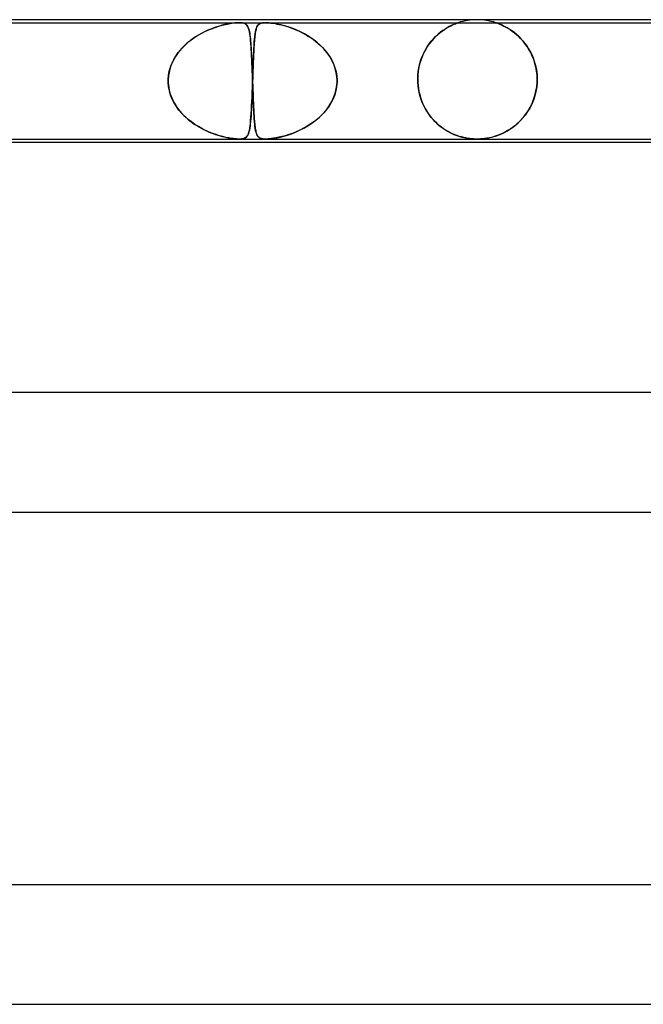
# Model space of a CAD drawing. Header units: millimetres. Extents: x -535 to 535, y -2 to 330.
# Tile 32 of 88: x -139 to -118, y 297 to 330. Entities that reach past the tile are written whole.
import ezdxf

# ---------------------------------------------------------------- set-up
doc = ezdxf.new("R2010")
doc.units = ezdxf.units.MM
doc.layers.add('HIDDEN', color=7, linetype='Continuous')
doc.layers.add('THICK', color=7, linetype='Continuous')

msp = doc.modelspace()

# ---------------------------------------------------------------- linework, layer by layer
at = {"layer": 'HIDDEN'}
for p, q in [((-153, 329.9), (-131.964, 329.9)), ((-132.916, 329.687), (-133.018, 329.644)), ((-133.009, 329.648), (-132.886, 329.699)), ((-132.815, 329.725), (-132.916, 329.687)), ((-132.886, 329.699), (-132.766, 329.742)), ((-132.717, 329.758), (-132.815, 329.725)), ((-132.766, 329.742), (-132.65, 329.78)), ((-132.623, 329.788), (-132.717, 329.758)), ((-132.65, 329.78), (-132.539, 329.811)), ((-132.533, 329.813), (-132.623, 329.788)), ((-132.539, 329.811), (-132.427, 329.838)), ((-132.445, 329.834), (-132.533, 329.813)), ((-132.358, 329.853), (-132.445, 329.834)), ((-132.427, 329.838), (-132.316, 329.861)), ((-132.271, 329.869), (-132.358, 329.853)), ((-132.316, 329.861), (-132.208, 329.879)), ((-132.187, 329.882), (-132.271, 329.869)), ((-132.208, 329.879), (-132.113, 329.891)), ((-132.107, 329.892), (-132.187, 329.882)), ((-132.113, 329.891), (-132.032, 329.898)), ((-132.032, 329.898), (-132.107, 329.892)), ((-132.032, 329.898), (-131.964, 329.9)), ((-131.963, 329.9), (-132.032, 329.898)), ((-131.964, 329.9), (-131.904, 329.898)), ((-131.964, 329.9), (-131.08, 329.9)), ((-131.903, 329.898), (-131.963, 329.9)), ((-131.904, 329.898), (-131.854, 329.892)), ((-131.85, 329.891), (-131.903, 329.898)), ((-131.854, 329.892), (-131.812, 329.882)), ((-131.803, 329.879), (-131.85, 329.891)), ((-131.812, 329.882), (-131.778, 329.869)), ((-131.762, 329.861), (-131.803, 329.879)), ((-131.778, 329.869), (-131.749, 329.853)), ((-131.73, 329.838), (-131.762, 329.861)), ((-131.749, 329.853), (-131.725, 329.834)), ((-131.704, 329.811), (-131.73, 329.838)), ((-131.725, 329.834), (-131.705, 329.813)), ((-131.705, 329.813), (-131.688, 329.788)), ((-131.683, 329.78), (-131.704, 329.811)), ((-131.688, 329.788), (-131.672, 329.758)), ((-131.665, 329.742), (-131.683, 329.78)), ((-131.672, 329.758), (-131.658, 329.725)), ((-131.648, 329.699), (-131.665, 329.742)), ((-131.658, 329.725), (-131.645, 329.687)), ((-131.634, 329.648), (-131.648, 329.699)), ((-131.645, 329.687), (-131.633, 329.644)), ((-131.4, 329.671), (-131.409, 329.634)), ((-131.404, 329.657), (-131.388, 329.711)), ((-131.39, 329.705), (-131.4, 329.671)), ((-131.38, 329.735), (-131.39, 329.705)), ((-131.388, 329.711), (-131.37, 329.757)), ((-131.368, 329.763), (-131.38, 329.735)), ((-131.37, 329.757), (-131.349, 329.796)), ((-131.354, 329.788), (-131.368, 329.763)), ((-131.34, 329.809), (-131.354, 329.788)), ((-131.349, 329.796), (-131.324, 329.828)), ((-131.323, 329.828), (-131.34, 329.809)), ((-131.324, 329.828), (-131.294, 329.853)), ((-131.305, 329.845), (-131.323, 329.828)), ((-131.285, 329.859), (-131.305, 329.845)), ((-131.294, 329.853), (-131.258, 329.873)), ((-131.26, 329.872), (-131.285, 329.859)), ((-131.231, 329.882), (-131.26, 329.872)), ((-131.258, 329.873), (-131.218, 329.886)), ((-131.197, 329.891), (-131.231, 329.882)), ((-131.218, 329.886), (-131.175, 329.894)), ((-131.158, 329.896), (-131.197, 329.891)), ((-131.175, 329.894), (-131.13, 329.899)), ((-131.112, 329.899), (-131.158, 329.896)), ((-131.13, 329.899), (-131.08, 329.9)), ((-131.027, 329.899), (-131.082, 329.9)), ((-131.08, 329.9), (-131.024, 329.899)), ((-131.08, 329.9), (-110.043, 329.9)), ((-130.962, 329.894), (-131.027, 329.899)), ((-131.024, 329.899), (-130.964, 329.895)), ((-130.964, 329.895), (-130.9, 329.888)), ((-130.886, 329.886), (-130.962, 329.894)), ((-130.9, 329.888), (-130.833, 329.879)), ((-130.795, 329.873), (-130.886, 329.886)), ((-130.833, 329.879), (-130.763, 329.868)), ((-130.688, 329.854), (-130.795, 329.873)), ((-130.763, 329.868), (-130.692, 329.855)), ((-130.692, 329.855), (-130.622, 329.84)), ((-130.573, 329.828), (-130.688, 329.854)), ((-130.622, 329.84), (-130.549, 329.823)), ((-130.451, 329.797), (-130.573, 329.828)), ((-130.549, 329.823), (-130.474, 329.803)), ((-130.474, 329.803), (-130.396, 329.781)), ((-130.324, 329.758), (-130.451, 329.797)), ((-130.396, 329.781), (-130.316, 329.756)), ((-130.191, 329.712), (-130.324, 329.758)), ((-130.316, 329.756), (-130.234, 329.728)), ((-130.234, 329.728), (-130.15, 329.696)), ((-130.054, 329.658), (-130.191, 329.712)), ((-130.15, 329.696), (-130.064, 329.662)), ((-125.154, 329.63), (-125.08, 329.681)), ((-125.069, 329.688), (-125.143, 329.638)), ((-125.08, 329.681), (-125.008, 329.726)), ((-124.998, 329.732), (-125.069, 329.688)), ((-125.008, 329.726), (-124.94, 329.764)), ((-124.93, 329.77), (-124.998, 329.732)), ((-124.94, 329.764), (-124.876, 329.797)), ((-124.867, 329.802), (-124.93, 329.77)), ((-124.876, 329.797), (-124.818, 329.824)), ((-124.809, 329.829), (-124.867, 329.802)), ((-124.818, 329.824), (-124.766, 329.847)), ((-124.758, 329.851), (-124.809, 329.829)), ((-124.766, 329.847), (-124.722, 329.865)), ((-124.716, 329.867), (-124.758, 329.851)), ((-124.722, 329.865), (-124.687, 329.878)), ((-124.684, 329.879), (-124.716, 329.867)), ((-124.687, 329.878), (-124.662, 329.888)), ((-124.661, 329.888), (-124.684, 329.879)), ((-124.662, 329.888), (-124.644, 329.894)), ((-124.645, 329.893), (-124.661, 329.888)), ((-124.634, 329.897), (-124.645, 329.893)), ((-124.644, 329.894), (-124.632, 329.897)), ((-124.627, 329.899), (-124.634, 329.897)), ((-124.632, 329.897), (-124.626, 329.899)), ((-124.625, 329.9), (-124.627, 329.899)), ((-124.626, 329.899), (-124.625, 329.9)), ((-123.373, 329.899), (-123.375, 329.9)), ((-123.375, 329.9), (-123.372, 329.899)), ((-123.363, 329.896), (-123.373, 329.899)), ((-123.372, 329.899), (-123.361, 329.895)), ((-123.345, 329.89), (-123.363, 329.896)), ((-123.361, 329.895), (-123.345, 329.89)), ((-123.318, 329.88), (-123.345, 329.89)), ((-123.345, 329.89), (-123.323, 329.882)), ((-123.323, 329.882), (-123.293, 329.871)), ((-123.282, 329.867), (-123.318, 329.88)), ((-123.293, 329.871), (-123.255, 329.856)), ((-123.236, 329.849), (-123.282, 329.867)), ((-123.255, 329.856), (-123.209, 329.837)), ((-123.183, 329.826), (-123.236, 329.849)), ((-123.209, 329.837), (-123.155, 329.814)), ((-123.124, 329.798), (-123.183, 329.826)), ((-123.155, 329.814), (-123.096, 329.785)), ((-123.059, 329.766), (-123.124, 329.798)), ((-123.096, 329.785), (-123.033, 329.752)), ((-122.99, 329.728), (-123.059, 329.766)), ((-123.033, 329.752), (-122.964, 329.713)), ((-122.918, 329.684), (-122.99, 329.728)), ((-122.964, 329.713), (-122.893, 329.668)), ((-122.843, 329.634), (-122.918, 329.684)), ((-133.527, 329.356), (-133.621, 329.285)), ((-133.612, 329.293), (-133.499, 329.376)), ((-133.43, 329.423), (-133.527, 329.356)), ((-133.499, 329.376), (-133.381, 329.454)), ((-133.329, 329.485), (-133.43, 329.423)), ((-133.381, 329.454), (-133.259, 329.525)), ((-133.227, 329.542), (-133.329, 329.485)), ((-133.259, 329.525), (-133.135, 329.59)), ((-133.122, 329.596), (-133.227, 329.542)), ((-133.135, 329.59), (-133.009, 329.648)), ((-133.018, 329.644), (-133.122, 329.596)), ((-131.621, 329.59), (-131.634, 329.648)), ((-131.633, 329.644), (-131.622, 329.596)), ((-131.622, 329.596), (-131.613, 329.542)), ((-131.61, 329.525), (-131.621, 329.59)), ((-131.613, 329.542), (-131.604, 329.485)), ((-131.599, 329.454), (-131.61, 329.525)), ((-131.604, 329.485), (-131.596, 329.423)), ((-131.59, 329.376), (-131.599, 329.454)), ((-131.596, 329.423), (-131.588, 329.356)), ((-131.582, 329.293), (-131.59, 329.376)), ((-131.588, 329.356), (-131.581, 329.285)), ((-131.458, 329.246), (-131.449, 329.346)), ((-131.45, 329.341), (-131.455, 329.281)), ((-131.444, 329.398), (-131.45, 329.341)), ((-131.449, 329.346), (-131.44, 329.438)), ((-131.439, 329.452), (-131.444, 329.398)), ((-131.44, 329.438), (-131.429, 329.521)), ((-131.432, 329.502), (-131.439, 329.452)), ((-131.425, 329.549), (-131.432, 329.502)), ((-131.429, 329.521), (-131.417, 329.594)), ((-131.418, 329.593), (-131.425, 329.549)), ((-131.409, 329.634), (-131.418, 329.593)), ((-131.417, 329.594), (-131.404, 329.657)), ((-130.064, 329.662), (-129.978, 329.624)), ((-129.915, 329.594), (-130.054, 329.658)), ((-129.978, 329.624), (-129.892, 329.584)), ((-129.773, 329.521), (-129.915, 329.594)), ((-129.892, 329.584), (-129.807, 329.54)), ((-129.807, 329.54), (-129.722, 329.492)), ((-129.633, 329.439), (-129.773, 329.521)), ((-129.722, 329.492), (-129.638, 329.442)), ((-129.638, 329.442), (-129.556, 329.388)), ((-129.496, 329.347), (-129.633, 329.439)), ((-129.556, 329.388), (-129.475, 329.331)), ((-129.366, 329.247), (-129.496, 329.347)), ((-125.531, 329.277), (-125.459, 329.36)), ((-125.444, 329.375), (-125.517, 329.293)), ((-125.459, 329.36), (-125.385, 329.437)), ((-125.37, 329.451), (-125.444, 329.375)), ((-125.385, 329.437), (-125.308, 329.508)), ((-125.295, 329.52), (-125.37, 329.451)), ((-125.308, 329.508), (-125.231, 329.573)), ((-125.219, 329.582), (-125.295, 329.52)), ((-125.231, 329.573), (-125.154, 329.63)), ((-125.143, 329.638), (-125.219, 329.582)), ((-122.893, 329.668), (-122.82, 329.618)), ((-122.767, 329.578), (-122.843, 329.634)), ((-122.82, 329.618), (-122.746, 329.562)), ((-122.69, 329.516), (-122.767, 329.578)), ((-122.746, 329.562), (-122.672, 329.501)), ((-122.614, 329.448), (-122.69, 329.516)), ((-122.672, 329.501), (-122.6, 329.435)), ((-122.538, 329.372), (-122.614, 329.448)), ((-122.6, 329.435), (-122.529, 329.363)), ((-122.464, 329.29), (-122.538, 329.372)), ((-122.529, 329.363), (-122.461, 329.287)), ((-133.881, 329.046), (-133.958, 328.958)), ((-133.918, 329.005), (-133.822, 329.107)), ((-133.799, 329.13), (-133.881, 329.046)), ((-133.822, 329.107), (-133.72, 329.203)), ((-133.712, 329.21), (-133.799, 329.13)), ((-133.72, 329.203), (-133.612, 329.293)), ((-133.621, 329.285), (-133.712, 329.21)), ((-131.574, 329.203), (-131.582, 329.293)), ((-131.581, 329.285), (-131.575, 329.21)), ((-131.575, 329.21), (-131.569, 329.13)), ((-131.567, 329.107), (-131.574, 329.203)), ((-131.569, 329.13), (-131.563, 329.046)), ((-131.561, 329.005), (-131.567, 329.107)), ((-131.563, 329.046), (-131.558, 328.958)), ((-131.478, 328.895), (-131.472, 329.02)), ((-131.469, 329.078), (-131.473, 329.003)), ((-131.472, 329.02), (-131.465, 329.137)), ((-131.464, 329.149), (-131.469, 329.078)), ((-131.465, 329.137), (-131.458, 329.246)), ((-131.46, 329.217), (-131.464, 329.149)), ((-131.455, 329.281), (-131.46, 329.217)), ((-129.475, 329.331), (-129.396, 329.271)), ((-129.396, 329.271), (-129.319, 329.207)), ((-129.244, 329.138), (-129.366, 329.247)), ((-129.319, 329.207), (-129.245, 329.139)), ((-129.245, 329.139), (-129.174, 329.068)), ((-129.129, 329.021), (-129.244, 329.138)), ((-129.174, 329.068), (-129.106, 328.994)), ((-129.025, 328.895), (-129.129, 329.021)), ((-125.726, 328.991), (-125.665, 329.092)), ((-125.654, 329.109), (-125.717, 329.007)), ((-125.665, 329.092), (-125.6, 329.187)), ((-125.587, 329.205), (-125.654, 329.109)), ((-125.6, 329.187), (-125.531, 329.277)), ((-125.517, 329.293), (-125.587, 329.205)), ((-122.392, 329.202), (-122.464, 329.29)), ((-122.461, 329.287), (-122.395, 329.205)), ((-122.395, 329.205), (-122.332, 329.119)), ((-122.323, 329.106), (-122.392, 329.202)), ((-122.332, 329.119), (-122.273, 329.027)), ((-122.259, 329.004), (-122.323, 329.106)), ((-122.273, 329.027), (-122.217, 328.93)), ((-134.157, 328.663), (-134.086, 328.782)), ((-134.095, 328.768), (-134.154, 328.668)), ((-134.03, 328.865), (-134.095, 328.768)), ((-134.086, 328.782), (-134.006, 328.897)), ((-133.958, 328.958), (-134.03, 328.865)), ((-134.006, 328.897), (-133.918, 329.005)), ((-131.554, 328.897), (-131.561, 329.005)), ((-131.558, 328.958), (-131.552, 328.865)), ((-131.548, 328.782), (-131.554, 328.897)), ((-131.552, 328.865), (-131.547, 328.768)), ((-131.542, 328.663), (-131.548, 328.782)), ((-131.547, 328.768), (-131.543, 328.668)), ((-131.49, 328.62), (-131.484, 328.761)), ((-131.484, 328.76), (-131.488, 328.673)), ((-131.484, 328.761), (-131.478, 328.895)), ((-131.481, 328.845), (-131.484, 328.76)), ((-131.477, 328.925), (-131.481, 328.845)), ((-131.473, 329.003), (-131.477, 328.925)), ((-129.106, 328.994), (-129.042, 328.917)), ((-129.042, 328.917), (-128.982, 328.837)), ((-128.932, 328.762), (-129.025, 328.895)), ((-128.982, 328.837), (-128.926, 328.753)), ((-128.852, 328.621), (-128.932, 328.762)), ((-128.926, 328.753), (-128.876, 328.667)), ((-125.877, 328.652), (-125.833, 328.77)), ((-125.827, 328.785), (-125.873, 328.664)), ((-125.833, 328.77), (-125.782, 328.883)), ((-125.775, 328.899), (-125.827, 328.785)), ((-125.782, 328.883), (-125.726, 328.991)), ((-125.717, 329.007), (-125.775, 328.899)), ((-122.2, 328.896), (-122.259, 329.004)), ((-122.217, 328.93), (-122.167, 328.828)), ((-122.146, 328.782), (-122.2, 328.896)), ((-122.167, 328.828), (-122.121, 328.721)), ((-122.099, 328.662), (-122.146, 328.782)), ((-122.121, 328.721), (-122.081, 328.609)), ((-134.305, 328.274), (-134.267, 328.407)), ((-134.251, 328.455), (-134.287, 328.344)), ((-134.267, 328.407), (-134.218, 328.537)), ((-134.206, 328.563), (-134.251, 328.455)), ((-134.218, 328.537), (-134.157, 328.663)), ((-134.154, 328.668), (-134.206, 328.563)), ((-131.543, 328.668), (-131.538, 328.563)), ((-131.537, 328.537), (-131.542, 328.663)), ((-131.538, 328.563), (-131.533, 328.455)), ((-131.531, 328.407), (-131.537, 328.537)), ((-131.533, 328.455), (-131.529, 328.344)), ((-131.526, 328.274), (-131.531, 328.407)), ((-131.499, 328.395), (-131.502, 328.298)), ((-131.501, 328.318), (-131.496, 328.472)), ((-131.495, 328.49), (-131.499, 328.395)), ((-131.496, 328.472), (-131.49, 328.62)), ((-131.491, 328.583), (-131.495, 328.49)), ((-131.488, 328.673), (-131.491, 328.583)), ((-128.876, 328.667), (-128.83, 328.577)), ((-128.786, 328.472), (-128.852, 328.621)), ((-128.83, 328.577), (-128.791, 328.485)), ((-128.791, 328.485), (-128.757, 328.391)), ((-128.735, 328.318), (-128.786, 328.472)), ((-128.757, 328.391), (-128.729, 328.295)), ((-125.943, 328.409), (-125.966, 328.275)), ((-125.966, 328.269), (-125.945, 328.4)), ((-125.945, 328.4), (-125.915, 328.528)), ((-125.912, 328.539), (-125.943, 328.409)), ((-125.915, 328.528), (-125.877, 328.652)), ((-125.873, 328.664), (-125.912, 328.539)), ((-122.059, 328.537), (-122.099, 328.662)), ((-122.081, 328.609), (-122.047, 328.493)), ((-122.027, 328.408), (-122.059, 328.537)), ((-122.047, 328.493), (-122.02, 328.373)), ((-122.003, 328.275), (-122.027, 328.408)), ((-122.02, 328.373), (-122, 328.251)), ((-134.341, 328), (-134.329, 328.138)), ((-134.332, 328.116), (-134.341, 328)), ((-134.314, 328.23), (-134.332, 328.116)), ((-134.329, 328.138), (-134.305, 328.274)), ((-134.287, 328.344), (-134.314, 328.23)), ((-131.529, 328.344), (-131.525, 328.23)), ((-131.521, 328.138), (-131.526, 328.274)), ((-131.525, 328.23), (-131.52, 328.116)), ((-131.516, 328), (-131.521, 328.138)), ((-131.52, 328.116), (-131.516, 328)), ((-131.512, 328), (-131.507, 328.16)), ((-131.509, 328.101), (-131.512, 328)), ((-131.505, 328.2), (-131.509, 328.101)), ((-131.507, 328.16), (-131.501, 328.318)), ((-131.502, 328.298), (-131.505, 328.2)), ((-128.702, 328.16), (-128.735, 328.318)), ((-128.729, 328.295), (-128.709, 328.198)), ((-128.709, 328.198), (-128.695, 328.1)), ((-128.688, 328), (-128.702, 328.16)), ((-128.695, 328.1), (-128.688, 328)), ((-125.98, 328.139), (-125.984, 328)), ((-125.984, 328), (-125.98, 328.136)), ((-125.966, 328.275), (-125.98, 328.139)), ((-125.98, 328.136), (-125.966, 328.269)), ((-121.989, 328.138), (-122.003, 328.275)), ((-122, 328.251), (-121.988, 328.126)), ((-121.984, 328), (-121.989, 328.138)), ((-121.988, 328.126), (-121.984, 328)), ((-134.342, 327.983), (-134.341, 328)), ((-134.341, 328), (-134.342, 327.983)), ((-134.342, 327.967), (-134.342, 327.983)), ((-134.342, 327.983), (-134.342, 327.967)), ((-134.342, 327.95), (-134.342, 327.967)), ((-134.342, 327.967), (-134.342, 327.95)), ((-134.342, 327.933), (-134.342, 327.95)), ((-134.342, 327.95), (-134.342, 327.933)), ((-134.341, 327.917), (-134.342, 327.933)), ((-134.342, 327.933), (-134.341, 327.917)), ((-134.341, 327.9), (-134.341, 327.917)), ((-134.341, 327.917), (-134.341, 327.9)), ((-134.329, 327.756), (-134.341, 327.9)), ((-134.341, 327.9), (-134.335, 327.811)), ((-134.335, 327.811), (-134.323, 327.722)), ((-134.302, 327.613), (-134.329, 327.756)), ((-134.323, 327.722), (-134.307, 327.635)), ((-131.528, 327.571), (-131.522, 327.734)), ((-131.521, 327.759), (-131.526, 327.621)), ((-131.522, 327.734), (-131.516, 327.9)), ((-131.516, 327.9), (-131.521, 327.759)), ((-131.516, 328), (-131.516, 327.983)), ((-131.516, 327.983), (-131.516, 328)), ((-131.516, 327.983), (-131.515, 327.967)), ((-131.515, 327.967), (-131.516, 327.983)), ((-131.515, 327.917), (-131.516, 327.9)), ((-131.516, 327.9), (-131.515, 327.917)), ((-131.515, 327.967), (-131.514, 327.95)), ((-131.514, 327.95), (-131.515, 327.967)), ((-131.514, 327.95), (-131.515, 327.933)), ((-131.515, 327.933), (-131.514, 327.95)), ((-131.515, 327.933), (-131.515, 327.917)), ((-131.515, 327.917), (-131.515, 327.933)), ((-131.513, 327.983), (-131.514, 327.967)), ((-131.514, 327.967), (-131.513, 327.983)), ((-131.514, 327.967), (-131.514, 327.95)), ((-131.514, 327.95), (-131.514, 327.967)), ((-131.514, 327.95), (-131.514, 327.933)), ((-131.514, 327.933), (-131.514, 327.95)), ((-131.514, 327.933), (-131.513, 327.917)), ((-131.513, 327.917), (-131.514, 327.933)), ((-131.512, 328), (-131.513, 327.983)), ((-131.513, 327.983), (-131.512, 328)), ((-131.513, 327.917), (-131.513, 327.9)), ((-131.513, 327.9), (-131.513, 327.917)), ((-131.513, 327.9), (-131.509, 327.811)), ((-131.508, 327.757), (-131.513, 327.9)), ((-131.509, 327.811), (-131.506, 327.722)), ((-131.502, 327.615), (-131.508, 327.757)), ((-131.506, 327.722), (-131.503, 327.635)), ((-128.738, 327.571), (-128.703, 327.734)), ((-128.7, 327.759), (-128.725, 327.621)), ((-128.703, 327.734), (-128.688, 327.9)), ((-128.688, 327.9), (-128.7, 327.759)), ((-128.687, 327.983), (-128.688, 328)), ((-128.688, 328), (-128.687, 327.983)), ((-128.688, 327.9), (-128.687, 327.917)), ((-128.687, 327.917), (-128.688, 327.9)), ((-128.687, 327.967), (-128.687, 327.983)), ((-128.687, 327.983), (-128.687, 327.967)), ((-128.687, 327.95), (-128.687, 327.967)), ((-128.687, 327.967), (-128.687, 327.95)), ((-128.687, 327.933), (-128.687, 327.95)), ((-128.687, 327.95), (-128.687, 327.933)), ((-128.687, 327.917), (-128.687, 327.933)), ((-128.687, 327.933), (-128.687, 327.917)), ((-125.984, 327.983), (-125.984, 328)), ((-125.984, 328), (-125.984, 327.983)), ((-125.984, 327.967), (-125.984, 327.983)), ((-125.984, 327.983), (-125.984, 327.967)), ((-125.984, 327.95), (-125.984, 327.967)), ((-125.984, 327.967), (-125.984, 327.95)), ((-125.983, 327.933), (-125.984, 327.95)), ((-125.984, 327.95), (-125.983, 327.933)), ((-125.982, 327.917), (-125.983, 327.933)), ((-125.983, 327.933), (-125.982, 327.917)), ((-125.982, 327.9), (-125.982, 327.917)), ((-125.982, 327.917), (-125.982, 327.9)), ((-125.982, 327.9), (-125.974, 327.795)), ((-125.973, 327.788), (-125.982, 327.9)), ((-125.974, 327.795), (-125.96, 327.692)), ((-125.958, 327.678), (-125.973, 327.788)), ((-125.96, 327.692), (-125.942, 327.589)), ((-122, 327.747), (-122.025, 327.596)), ((-122.023, 327.606), (-121.999, 327.752)), ((-121.986, 327.9), (-122, 327.747)), ((-121.999, 327.752), (-121.986, 327.9)), ((-121.985, 327.917), (-121.986, 327.9)), ((-121.986, 327.9), (-121.985, 327.917)), ((-121.984, 327.95), (-121.985, 327.933)), ((-121.985, 327.933), (-121.984, 327.95)), ((-121.985, 327.933), (-121.985, 327.917)), ((-121.985, 327.917), (-121.985, 327.933)), ((-121.984, 328), (-121.984, 327.983)), ((-121.984, 327.983), (-121.984, 328)), ((-121.984, 327.983), (-121.984, 327.967)), ((-121.984, 327.967), (-121.984, 327.983)), ((-121.984, 327.967), (-121.984, 327.95)), ((-121.984, 327.95), (-121.984, 327.967)), ((-134.307, 327.635), (-134.284, 327.548)), ((-134.261, 327.474), (-134.302, 327.613)), ((-134.284, 327.548), (-134.257, 327.463)), ((-134.207, 327.34), (-134.261, 327.474)), ((-134.257, 327.463), (-134.225, 327.38)), ((-134.225, 327.38), (-134.188, 327.298)), ((-131.541, 327.262), (-131.534, 327.414)), ((-131.531, 327.485), (-131.537, 327.353)), ((-131.534, 327.414), (-131.528, 327.571)), ((-131.526, 327.621), (-131.531, 327.485)), ((-131.503, 327.635), (-131.5, 327.548)), ((-131.497, 327.477), (-131.502, 327.615)), ((-131.5, 327.548), (-131.497, 327.463)), ((-131.492, 327.343), (-131.497, 327.477)), ((-131.497, 327.463), (-131.494, 327.38)), ((-131.494, 327.38), (-131.491, 327.298)), ((-128.86, 327.262), (-128.791, 327.414)), ((-128.764, 327.485), (-128.816, 327.353)), ((-128.791, 327.414), (-128.738, 327.571)), ((-128.725, 327.621), (-128.764, 327.485)), ((-125.938, 327.569), (-125.958, 327.678)), ((-125.942, 327.589), (-125.918, 327.488)), ((-125.911, 327.462), (-125.938, 327.569)), ((-125.918, 327.488), (-125.89, 327.389)), ((-125.879, 327.357), (-125.911, 327.462)), ((-125.89, 327.389), (-125.856, 327.293)), ((-122.062, 327.448), (-122.11, 327.306)), ((-122.102, 327.327), (-122.058, 327.464)), ((-122.025, 327.596), (-122.062, 327.448)), ((-122.058, 327.464), (-122.023, 327.606)), ((-134.142, 327.21), (-134.207, 327.34)), ((-134.188, 327.298), (-134.147, 327.218)), ((-134.147, 327.218), (-134.101, 327.141)), ((-134.066, 327.087), (-134.142, 327.21)), ((-134.101, 327.141), (-134.052, 327.066)), ((-133.981, 326.971), (-134.066, 327.087)), ((-134.052, 327.066), (-133.999, 326.993)), ((-131.555, 326.981), (-131.548, 327.117)), ((-131.548, 327.104), (-131.555, 326.989)), ((-131.548, 327.117), (-131.541, 327.262)), ((-131.543, 327.226), (-131.548, 327.104)), ((-131.537, 327.353), (-131.543, 327.226)), ((-131.487, 327.214), (-131.492, 327.343)), ((-131.491, 327.298), (-131.487, 327.218)), ((-131.487, 327.218), (-131.484, 327.141)), ((-131.482, 327.091), (-131.487, 327.214)), ((-131.484, 327.141), (-131.481, 327.066)), ((-131.476, 326.975), (-131.482, 327.091)), ((-131.481, 327.066), (-131.477, 326.993)), ((-129.043, 326.981), (-128.945, 327.117)), ((-128.953, 327.104), (-129.037, 326.989)), ((-128.88, 327.226), (-128.953, 327.104)), ((-128.945, 327.117), (-128.86, 327.262)), ((-128.816, 327.353), (-128.88, 327.226)), ((-125.842, 327.256), (-125.879, 327.357)), ((-125.856, 327.293), (-125.819, 327.2)), ((-125.8, 327.158), (-125.842, 327.256)), ((-125.819, 327.2), (-125.777, 327.11)), ((-125.754, 327.064), (-125.8, 327.158)), ((-125.777, 327.11), (-125.732, 327.023)), ((-125.704, 326.973), (-125.754, 327.064)), ((-122.232, 327.04), (-122.306, 326.918)), ((-122.285, 326.95), (-122.216, 327.069)), ((-122.167, 327.169), (-122.232, 327.04)), ((-122.216, 327.069), (-122.155, 327.195)), ((-122.11, 327.306), (-122.167, 327.169)), ((-122.155, 327.195), (-122.102, 327.327)), ((-133.999, 326.993), (-133.942, 326.923)), ((-133.887, 326.86), (-133.981, 326.971)), ((-133.942, 326.923), (-133.883, 326.856)), ((-133.785, 326.757), (-133.887, 326.86)), ((-133.883, 326.856), (-133.82, 326.791)), ((-133.82, 326.791), (-133.755, 326.728)), ((-133.677, 326.66), (-133.785, 326.757)), ((-133.755, 326.728), (-133.687, 326.669)), ((-131.58, 326.627), (-131.571, 326.736)), ((-131.568, 326.777), (-131.575, 326.68)), ((-131.571, 326.736), (-131.563, 326.854)), ((-131.561, 326.88), (-131.568, 326.777)), ((-131.563, 326.854), (-131.555, 326.981)), ((-131.555, 326.989), (-131.561, 326.88)), ((-131.477, 326.993), (-131.474, 326.923)), ((-131.471, 326.865), (-131.476, 326.975)), ((-131.474, 326.923), (-131.47, 326.856)), ((-131.465, 326.762), (-131.471, 326.865)), ((-131.47, 326.856), (-131.466, 326.791)), ((-131.466, 326.791), (-131.462, 326.728)), ((-131.458, 326.665), (-131.465, 326.762)), ((-131.462, 326.728), (-131.458, 326.669)), ((-129.398, 326.627), (-129.271, 326.736)), ((-129.228, 326.777), (-129.334, 326.68)), ((-129.271, 326.736), (-129.152, 326.854)), ((-129.128, 326.88), (-129.228, 326.777)), ((-129.152, 326.854), (-129.043, 326.981)), ((-129.037, 326.989), (-129.128, 326.88)), ((-125.732, 327.023), (-125.683, 326.939)), ((-125.65, 326.887), (-125.704, 326.973)), ((-125.683, 326.939), (-125.631, 326.859)), ((-125.592, 326.804), (-125.65, 326.887)), ((-125.631, 326.859), (-125.576, 326.782)), ((-125.531, 326.726), (-125.592, 326.804)), ((-125.576, 326.782), (-125.518, 326.709)), ((-125.468, 326.652), (-125.531, 326.726)), ((-125.518, 326.709), (-125.457, 326.64)), ((-122.527, 326.636), (-122.441, 326.734)), ((-122.386, 326.803), (-122.473, 326.697)), ((-122.441, 326.734), (-122.36, 326.838)), ((-122.306, 326.918), (-122.386, 326.803)), ((-122.36, 326.838), (-122.285, 326.95)), ((-133.687, 326.669), (-133.617, 326.611)), ((-133.565, 326.572), (-133.677, 326.66)), ((-133.617, 326.611), (-133.544, 326.557)), ((-133.449, 326.49), (-133.565, 326.572)), ((-133.544, 326.557), (-133.47, 326.504)), ((-133.47, 326.504), (-133.394, 326.455)), ((-133.33, 326.416), (-133.449, 326.49)), ((-133.394, 326.455), (-133.316, 326.408)), ((-133.21, 326.349), (-133.33, 326.416)), ((-133.316, 326.408), (-133.237, 326.363)), ((-131.601, 326.43), (-131.612, 326.359)), ((-131.611, 326.362), (-131.6, 326.44)), ((-131.592, 326.507), (-131.601, 326.43)), ((-131.6, 326.44), (-131.589, 326.529)), ((-131.583, 326.59), (-131.592, 326.507)), ((-131.589, 326.529), (-131.58, 326.627)), ((-131.575, 326.68), (-131.583, 326.59)), ((-131.458, 326.669), (-131.454, 326.611)), ((-131.451, 326.577), (-131.458, 326.665)), ((-131.454, 326.611), (-131.449, 326.557)), ((-131.443, 326.495), (-131.451, 326.577)), ((-131.449, 326.557), (-131.444, 326.504)), ((-131.444, 326.504), (-131.439, 326.455)), ((-131.435, 326.421), (-131.443, 326.495)), ((-131.439, 326.455), (-131.433, 326.408)), ((-131.425, 326.354), (-131.435, 326.421)), ((-131.433, 326.408), (-131.427, 326.363)), ((-129.684, 326.43), (-129.808, 326.359)), ((-129.804, 326.362), (-129.666, 326.44)), ((-129.562, 326.507), (-129.684, 326.43)), ((-129.666, 326.44), (-129.53, 326.529)), ((-129.446, 326.59), (-129.562, 326.507)), ((-129.53, 326.529), (-129.398, 326.627)), ((-129.334, 326.68), (-129.446, 326.59)), ((-125.402, 326.582), (-125.468, 326.652)), ((-125.457, 326.64), (-125.394, 326.574)), ((-125.334, 326.517), (-125.402, 326.582)), ((-125.394, 326.574), (-125.329, 326.512)), ((-125.264, 326.456), (-125.334, 326.517)), ((-125.329, 326.512), (-125.261, 326.454)), ((-125.192, 326.399), (-125.264, 326.456)), ((-125.261, 326.454), (-125.192, 326.399)), ((-125.192, 326.399), (-125.123, 326.349)), ((-125.119, 326.346), (-125.192, 326.399)), ((-122.907, 326.321), (-122.81, 326.388)), ((-122.763, 326.423), (-122.867, 326.347)), ((-122.81, 326.388), (-122.713, 326.462)), ((-122.662, 326.506), (-122.763, 326.423)), ((-122.713, 326.462), (-122.618, 326.546)), ((-122.565, 326.598), (-122.662, 326.506)), ((-122.618, 326.546), (-122.527, 326.636)), ((-122.473, 326.697), (-122.565, 326.598)), ((-133.237, 326.363), (-133.157, 326.322)), ((-133.089, 326.289), (-133.21, 326.349)), ((-133.157, 326.322), (-133.075, 326.282)), ((-132.969, 326.235), (-133.089, 326.289)), ((-133.075, 326.282), (-132.994, 326.246)), ((-132.994, 326.246), (-132.913, 326.212)), ((-132.85, 326.188), (-132.969, 326.235)), ((-132.913, 326.212), (-132.833, 326.182)), ((-132.733, 326.147), (-132.85, 326.188)), ((-132.833, 326.182), (-132.755, 326.154)), ((-132.755, 326.154), (-132.678, 326.129)), ((-132.62, 326.112), (-132.733, 326.147)), ((-132.678, 326.129), (-132.603, 326.107)), ((-132.511, 326.082), (-132.62, 326.112)), ((-132.603, 326.107), (-132.531, 326.087)), ((-132.531, 326.087), (-132.461, 326.07)), ((-132.407, 326.057), (-132.511, 326.082)), ((-132.461, 326.07), (-132.394, 326.055)), ((-132.311, 326.038), (-132.407, 326.057)), ((-132.394, 326.055), (-132.329, 326.041)), ((-132.329, 326.041), (-132.264, 326.03)), ((-131.792, 326.024), (-131.755, 326.042)), ((-131.734, 326.058), (-131.762, 326.038)), ((-131.755, 326.042), (-131.724, 326.067)), ((-131.709, 326.082), (-131.734, 326.058)), ((-131.724, 326.067), (-131.697, 326.097)), ((-131.687, 326.112), (-131.709, 326.082)), ((-131.697, 326.097), (-131.675, 326.135)), ((-131.668, 326.148), (-131.687, 326.112)), ((-131.675, 326.135), (-131.656, 326.179)), ((-131.651, 326.191), (-131.668, 326.148)), ((-131.656, 326.179), (-131.639, 326.231)), ((-131.636, 326.24), (-131.651, 326.191)), ((-131.639, 326.231), (-131.624, 326.292)), ((-131.623, 326.296), (-131.636, 326.24)), ((-131.624, 326.292), (-131.611, 326.362)), ((-131.612, 326.359), (-131.623, 326.296)), ((-131.427, 326.363), (-131.42, 326.322)), ((-131.415, 326.294), (-131.425, 326.354)), ((-131.42, 326.322), (-131.412, 326.282)), ((-131.402, 326.24), (-131.415, 326.294)), ((-131.412, 326.282), (-131.404, 326.246)), ((-131.404, 326.246), (-131.395, 326.212)), ((-131.389, 326.192), (-131.402, 326.24)), ((-131.395, 326.212), (-131.385, 326.182)), ((-131.373, 326.151), (-131.389, 326.192)), ((-131.385, 326.182), (-131.375, 326.154)), ((-131.375, 326.154), (-131.363, 326.129)), ((-131.355, 326.115), (-131.373, 326.151)), ((-131.363, 326.129), (-131.35, 326.107)), ((-131.334, 326.085), (-131.355, 326.115)), ((-131.35, 326.107), (-131.336, 326.087)), ((-131.336, 326.087), (-131.321, 326.07)), ((-131.31, 326.06), (-131.334, 326.085)), ((-131.321, 326.07), (-131.304, 326.055)), ((-131.283, 326.04), (-131.31, 326.06)), ((-131.304, 326.055), (-131.285, 326.041)), ((-131.285, 326.041), (-131.263, 326.03)), ((-131.252, 326.025), (-131.283, 326.04)), ((-130.81, 326.024), (-130.707, 326.042)), ((-130.633, 326.058), (-130.729, 326.038)), ((-130.707, 326.042), (-130.593, 326.067)), ((-130.529, 326.082), (-130.633, 326.058)), ((-130.593, 326.067), (-130.472, 326.097)), ((-130.419, 326.112), (-130.529, 326.082)), ((-130.472, 326.097), (-130.346, 326.135)), ((-130.303, 326.148), (-130.419, 326.112)), ((-130.346, 326.135), (-130.215, 326.179)), ((-130.183, 326.191), (-130.303, 326.148)), ((-130.215, 326.179), (-130.08, 326.231)), ((-130.06, 326.24), (-130.183, 326.191)), ((-130.08, 326.231), (-129.943, 326.292)), ((-129.935, 326.296), (-130.06, 326.24)), ((-129.943, 326.292), (-129.804, 326.362)), ((-129.808, 326.359), (-129.935, 326.296)), ((-125.123, 326.349), (-125.053, 326.303)), ((-125.044, 326.298), (-125.119, 326.346)), ((-125.053, 326.303), (-124.982, 326.261)), ((-124.969, 326.253), (-125.044, 326.298)), ((-124.982, 326.261), (-124.912, 326.223)), ((-124.893, 326.213), (-124.969, 326.253)), ((-124.912, 326.223), (-124.842, 326.188)), ((-124.817, 326.176), (-124.893, 326.213)), ((-124.842, 326.188), (-124.773, 326.157)), ((-124.741, 326.144), (-124.817, 326.176)), ((-124.773, 326.157), (-124.704, 326.129)), ((-124.666, 326.115), (-124.741, 326.144)), ((-124.704, 326.129), (-124.636, 326.105)), ((-124.591, 326.09), (-124.666, 326.115)), ((-124.636, 326.105), (-124.569, 326.084)), ((-124.517, 326.069), (-124.591, 326.09)), ((-124.569, 326.084), (-124.504, 326.065)), ((-124.444, 326.05), (-124.517, 326.069)), ((-124.504, 326.065), (-124.44, 326.049)), ((-124.372, 326.035), (-124.444, 326.05)), ((-124.44, 326.049), (-124.373, 326.035)), ((-123.581, 326.044), (-123.669, 326.027)), ((-123.662, 326.028), (-123.569, 326.047)), ((-123.485, 326.067), (-123.581, 326.044)), ((-123.569, 326.047), (-123.476, 326.069)), ((-123.386, 326.096), (-123.485, 326.067)), ((-123.476, 326.069), (-123.384, 326.096)), ((-123.285, 326.131), (-123.386, 326.096)), ((-123.384, 326.096), (-123.292, 326.128)), ((-123.292, 326.128), (-123.198, 326.166)), ((-123.182, 326.173), (-123.285, 326.131)), ((-123.198, 326.166), (-123.102, 326.211)), ((-123.077, 326.223), (-123.182, 326.173)), ((-123.102, 326.211), (-123.005, 326.262)), ((-122.972, 326.281), (-123.077, 326.223)), ((-123.005, 326.262), (-122.907, 326.321)), ((-122.867, 326.347), (-122.972, 326.281)), ((-132.227, 326.023), (-132.311, 326.038)), ((-132.264, 326.03), (-132.199, 326.019)), ((-132.156, 326.014), (-132.227, 326.023)), ((-132.199, 326.019), (-132.135, 326.011)), ((-132.098, 326.007), (-132.156, 326.014)), ((-132.135, 326.011), (-132.073, 326.005)), ((-132.049, 326.003), (-132.098, 326.007)), ((-132.073, 326.005), (-132.016, 326.001)), ((-132.004, 326.001), (-132.049, 326.003)), ((-132.016, 326.001), (-131.963, 326)), ((-131.963, 326), (-132.004, 326.001)), ((-131.925, 326.001), (-131.963, 326)), ((-131.963, 326), (-131.916, 326.001)), ((-131.891, 326.003), (-131.925, 326.001)), ((-131.916, 326.001), (-131.872, 326.005)), ((-131.858, 326.007), (-131.891, 326.003)), ((-131.872, 326.005), (-131.831, 326.012)), ((-131.825, 326.014), (-131.858, 326.007)), ((-131.831, 326.012), (-131.792, 326.024)), ((-131.793, 326.024), (-131.825, 326.014)), ((-131.762, 326.038), (-131.793, 326.024)), ((-131.263, 326.03), (-131.236, 326.019)), ((-131.221, 326.015), (-131.252, 326.025)), ((-131.236, 326.019), (-131.205, 326.011)), ((-131.189, 326.008), (-131.221, 326.015)), ((-131.205, 326.011), (-131.169, 326.005)), ((-131.157, 326.004), (-131.189, 326.008)), ((-131.169, 326.005), (-131.127, 326.001)), ((-131.123, 326.001), (-131.157, 326.004)), ((-131.127, 326.001), (-131.08, 326)), ((-131.086, 326), (-131.123, 326.001)), ((-131.08, 326), (-131.027, 326.001)), ((-131.039, 326.001), (-131.08, 326)), ((-130.994, 326.003), (-131.039, 326.001)), ((-131.027, 326.001), (-130.967, 326.005)), ((-130.944, 326.007), (-130.994, 326.003)), ((-130.967, 326.005), (-130.896, 326.012)), ((-130.884, 326.014), (-130.944, 326.007)), ((-130.896, 326.012), (-130.81, 326.024)), ((-130.813, 326.024), (-130.884, 326.014)), ((-130.729, 326.038), (-130.813, 326.024)), ((-124.373, 326.035), (-124.303, 326.023)), ((-124.301, 326.023), (-124.372, 326.035)), ((-124.303, 326.023), (-124.231, 326.014)), ((-124.234, 326.014), (-124.301, 326.023)), ((-124.171, 326.007), (-124.234, 326.014)), ((-124.231, 326.014), (-124.156, 326.006)), ((-124.111, 326.003), (-124.171, 326.007)), ((-124.156, 326.006), (-124.079, 326.002)), ((-124.053, 326.001), (-124.111, 326.003)), ((-124.079, 326.002), (-124.001, 326)), ((-123.997, 326), (-124.053, 326.001)), ((-124.001, 326), (-123.922, 326.001)), ((-123.938, 326.001), (-123.997, 326)), ((-123.88, 326.004), (-123.938, 326.001)), ((-123.922, 326.001), (-123.84, 326.006)), ((-123.818, 326.008), (-123.88, 326.004)), ((-123.84, 326.006), (-123.754, 326.015)), ((-123.748, 326.016), (-123.818, 326.008)), ((-123.754, 326.015), (-123.662, 326.028)), ((-123.669, 326.027), (-123.748, 326.016))]:
    msp.add_line(p, q, dxfattribs=at)
for start, end in [(90, 108.1959), (71.8043, 90)]:
    msp.add_arc((-124, 328), 2, start, end, dxfattribs=at)
at = {"layer": 'THICK'}
for p, q in [((0, 330), (-308, 330)), ((-216.37, 326), (-2, 326)), ((-215.681, 325.9), (-43.841, 325.9)), ((0, 317.5), (-316, 317.5)), ((-222.201, 313.5), (-1.756, 313.5)), ((0, 301), (-325, 301)), ((-228.529, 297), (-1.805, 297))]:
    msp.add_line(p, q, dxfattribs=at)

doc.saveas('drawing.dxf')
